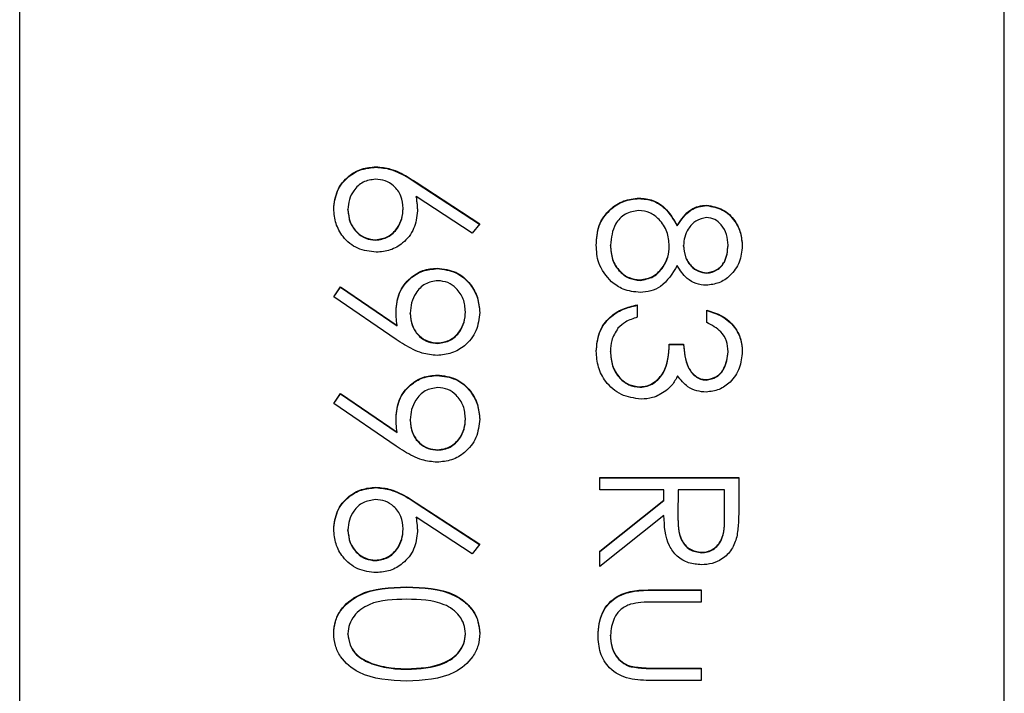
# Model space of a CAD drawing. Header units: millimetres. Extents: x 220 to 2218, y -9 to 1835.
# Tile 18 of 25: x 2032.16 to 2038.16, y 968.55 to 972.66. Entities that reach past the tile are written whole.
import ezdxf

# ---------------------------------------------------------------- set-up
doc = ezdxf.new("R2010")
doc.units = ezdxf.units.MM

msp = doc.modelspace()

# ---------------------------------------------------------------- linework, layer by layer
at = {"color": 7, "linetype": 'Continuous', "lineweight": 25}
for p, q in [((2032.1587, 938.5645), (2032.1587, 998.5427)), ((2038.1587, 940.5638), (2038.1587, 996.5435)), ((2034.3298, 971.7602), (2034.3298, 971.7629)), ((2034.5757, 971.6683), (2034.9621, 971.4157)), ((2034.5757, 971.6656), (2034.5757, 971.6683)), ((2034.5757, 971.6656), (2034.9607, 971.4139)), ((2034.9161, 971.3572), (2034.574, 971.5808)), ((2034.574, 971.5781), (2034.574, 971.5808)), ((2035.9334, 971.5694), (2035.9334, 971.5721)), ((2036.3448, 971.526), (2036.3448, 971.5287)), ((2034.1588, 971.4998), (2034.1588, 971.5025)), ((2034.4953, 971.5064), (2034.4953, 971.5091)), ((2034.9621, 971.4157), (2034.9161, 971.3572)), ((2036.1654, 971.4024), (2036.1654, 971.4051)), ((2034.3267, 971.3153), (2034.3267, 971.318)), ((2035.7588, 971.2822), (2035.7588, 971.2849)), ((2036.2039, 971.2792), (2036.2039, 971.2819)), ((2036.4752, 971.2822), (2036.4752, 971.2849)), ((2036.117, 971.2773), (2036.117, 971.28)), ((2034.7028, 971.1417), (2034.7028, 971.1444)), ((2036.3453, 971.1137), (2036.3453, 971.1164)), ((2035.9388, 971.0703), (2035.9388, 971.073)), ((2034.072, 970.9708), (2034.1142, 971.0315)), ((2034.0733, 970.9699), (2034.1142, 971.0288)), ((2034.1142, 971.0315), (2034.4584, 970.7962)), ((2034.1142, 971.0288), (2034.1142, 971.0315)), ((2034.1142, 971.0288), (2034.4584, 970.7935)), ((2034.4533, 970.7102), (2034.072, 970.9708)), ((2035.9217, 970.9211), (2035.9217, 970.8451)), ((2034.5387, 970.8684), (2034.5387, 970.8711)), ((2034.8752, 970.8762), (2034.8752, 970.8789)), ((2036.345, 970.8126), (2036.345, 970.8885)), ((2034.4584, 970.7935), (2034.4584, 970.7962)), ((2034.707, 970.686), (2034.707, 970.6887)), ((2036.117, 970.6823), (2036.2039, 970.6823)), ((2036.117, 970.6797), (2036.117, 970.6823)), ((2036.2039, 970.6797), (2036.2039, 970.6823)), ((2035.7588, 970.6347), (2035.7588, 970.6374)), ((2036.117, 970.6797), (2036.2039, 970.6797)), ((2036.4752, 970.6329), (2036.4752, 970.6356)), ((2034.7028, 970.4907), (2034.7028, 970.4934)), ((2036.3424, 970.4626), (2036.3424, 970.4653)), ((2034.072, 970.3198), (2034.1142, 970.3805)), ((2034.1142, 970.3805), (2034.4584, 970.1451)), ((2034.1142, 970.3778), (2034.1142, 970.3805)), ((2035.9379, 970.4192), (2035.9379, 970.4219)), ((2034.0733, 970.3189), (2034.1142, 970.3778)), ((2034.1142, 970.3778), (2034.4584, 970.1424)), ((2034.4533, 970.0592), (2034.072, 970.3198)), ((2034.5387, 970.2174), (2034.5387, 970.2201)), ((2034.8752, 970.2252), (2034.8752, 970.2279)), ((2034.4584, 970.1424), (2034.4584, 970.1451)), ((2034.707, 970.0349), (2034.707, 970.0376)), ((2035.6937, 969.7926), (2035.6937, 969.8685)), ((2035.6937, 969.8685), (2036.5404, 969.8685)), ((2035.6937, 969.8659), (2036.5404, 969.8659)), ((2036.5404, 969.8685), (2036.5404, 969.6992)), ((2034.3298, 969.8071), (2034.3298, 969.8098)), ((2036.0845, 969.7926), (2035.6937, 969.7926)), ((2036.0845, 969.7309), (2036.0845, 969.7926)), ((2036.1713, 969.7926), (2036.1701, 969.6376)), ((2036.4535, 969.7926), (2036.1713, 969.7926)), ((2036.4535, 969.6339), (2036.4535, 969.7926)), ((2035.6937, 969.4199), (2036.0845, 969.7309)), ((2035.6937, 969.4172), (2036.0845, 969.7282)), ((2036.0845, 969.7282), (2036.0845, 969.7309)), ((2034.5757, 969.7152), (2034.9621, 969.4625)), ((2034.5757, 969.7125), (2034.5757, 969.7152)), ((2034.5757, 969.7125), (2034.9607, 969.4608)), ((2034.9161, 969.4041), (2034.574, 969.6277)), ((2034.574, 969.625), (2034.574, 969.6277)), ((2036.0845, 969.6369), (2035.6937, 969.326)), ((2036.1701, 969.6351), (2036.1701, 969.6317)), ((2036.4535, 969.6312), (2036.4535, 969.6339)), ((2034.1588, 969.5467), (2034.1588, 969.5494)), ((2034.4953, 969.5533), (2034.4953, 969.556)), ((2034.9621, 969.4625), (2034.9161, 969.4041)), ((2034.3267, 969.3622), (2034.3267, 969.3649)), ((2035.6937, 969.326), (2035.6937, 969.4199)), ((2036.3141, 969.4101), (2036.3141, 969.4128)), ((2034.5167, 969.1994), (2034.5167, 969.2021)), ((2036.0168, 969.1849), (2036.3124, 969.1849)), ((2036.0168, 969.1823), (2036.0168, 969.1849)), ((2036.0168, 969.1823), (2036.3124, 969.1823)), ((2036.3124, 969.1849), (2036.3124, 969.109)), ((2036.3124, 969.109), (2036.0254, 969.109)), ((2034.1588, 968.9139), (2034.1588, 968.9166)), ((2034.8752, 968.9139), (2034.8752, 968.9166)), ((2035.7588, 968.9044), (2035.7588, 968.9071)), ((2034.3042, 968.7323), (2034.3042, 968.735)), ((2034.517, 968.7003), (2034.517, 968.703)), ((2035.8747, 968.7174), (2035.8747, 968.7201)), ((2036.0254, 968.7075), (2036.3124, 968.7075)), ((2036.0254, 968.7048), (2036.0254, 968.7075)), ((2036.0254, 968.7048), (2036.3124, 968.7048)), ((2036.3124, 968.7075), (2036.3124, 968.6316)), ((2036.3124, 968.6316), (2036.0112, 968.6316))]:
    msp.add_line(p, q, dxfattribs=at)
for points, knots in [([(2034.072, 971.5066), (2034.0765, 971.5444), (2034.0856, 971.6201), (2034.1544, 971.7056), (2034.2406, 971.7541), (2034.3001, 971.76), (2034.3298, 971.7629)], [0, 0, 0, 0, 0.2796696, 0.5590848, 0.7795576, 1, 1, 1, 1]), ([(2034.072, 971.5039), (2034.0765, 971.5417), (2034.0856, 971.6174), (2034.1544, 971.7029), (2034.2406, 971.7514), (2034.3001, 971.7573), (2034.3298, 971.7602)], [0, 0, 0, 0, 0.27967, 0.559085, 0.779558, 1, 1, 1, 1]), ([(2034.3298, 971.7629), (2034.3601, 971.7599), (2034.41, 971.755), (2034.4745, 971.7281), (2034.5263, 971.7002), (2034.5592, 971.6789), (2034.5757, 971.6683)], [0, 0, 0, 0, 0.339374, 0.559486, 0.779731, 1, 1, 1, 1]), ([(2034.3298, 971.7602), (2034.3601, 971.7572), (2034.41, 971.7523), (2034.4745, 971.7254), (2034.5263, 971.6975), (2034.5592, 971.6762), (2034.5757, 971.6656)], [0, 0, 0, 0, 0.339374, 0.559486, 0.779731, 1, 1, 1, 1]), ([(2034.3267, 971.687), (2034.3007, 971.6833), (2034.2487, 971.676), (2034.1949, 971.6232), (2034.1635, 971.5637), (2034.1604, 971.5229), (2034.1588, 971.5025)], [0, 0, 0, 0, 0.279059, 0.55882, 0.779303, 1, 1, 1, 1]), ([(2034.4953, 971.5091), (2034.4931, 971.5349), (2034.4887, 971.5864), (2034.4441, 971.6455), (2034.3873, 971.6814), (2034.3469, 971.6851), (2034.3267, 971.687)], [0, 0, 0, 0, 0.280127, 0.559515, 0.779719, 1, 1, 1, 1]), ([(2034.574, 971.5808), (2034.5766, 971.5645), (2034.5811, 971.5355), (2034.5819, 971.5061), (2034.5822, 971.4932)], [0, 0, 0, 0, 0.55991, 1, 1, 1, 1]), ([(2034.574, 971.5781), (2034.5766, 971.5619), (2034.5811, 971.5328), (2034.5819, 971.5034), (2034.5822, 971.4905)], [0, 0, 0, 0, 0.55991, 1, 1, 1, 1]), ([(2035.672, 971.2858), (2035.6746, 971.3267), (2035.6797, 971.4084), (2035.7483, 971.5037), (2035.8378, 971.5612), (2035.9015, 971.5685), (2035.9334, 971.5721)], [0, 0, 0, 0, 0.2805448, 0.5592692, 0.7798157, 1, 1, 1, 1]), ([(2035.672, 971.2831), (2035.6746, 971.324), (2035.6797, 971.4057), (2035.7483, 971.501), (2035.8378, 971.5585), (2035.9015, 971.5658), (2035.9334, 971.5694)], [0, 0, 0, 0, 0.280545, 0.559269, 0.779816, 1, 1, 1, 1]), ([(2035.9334, 971.5721), (2035.9616, 971.5693), (2036.0182, 971.5638), (2036.106, 971.5069), (2036.1428, 971.4437), (2036.1654, 971.4051)], [0, 0, 0, 0, 0.279987, 0.559901, 1, 1, 1, 1]), ([(2035.9334, 971.5694), (2035.9616, 971.5666), (2036.0182, 971.5611), (2036.106, 971.5042), (2036.1428, 971.4411), (2036.1654, 971.4024)], [0, 0, 0, 0, 0.279987, 0.559901, 1, 1, 1, 1]), ([(2036.1654, 971.4051), (2036.1895, 971.4414), (2036.2232, 971.4922), (2036.2944, 971.5244), (2036.328, 971.5273), (2036.3448, 971.5287)], [0, 0, 0, 0, 0.5577522, 0.7789324, 1, 1, 1, 1]), ([(2036.1654, 971.4024), (2036.1895, 971.4388), (2036.2232, 971.4895), (2036.2944, 971.5217), (2036.328, 971.5246), (2036.3448, 971.526)], [0, 0, 0, 0, 0.557752, 0.778932, 1, 1, 1, 1]), ([(2036.3448, 971.5287), (2036.3787, 971.5227), (2036.4466, 971.5107), (2036.517, 971.4408), (2036.5556, 971.3611), (2036.5599, 971.3075), (2036.5621, 971.2807)], [0, 0, 0, 0, 0.278806, 0.558457, 0.77916, 1, 1, 1, 1]), ([(2036.3448, 971.526), (2036.3787, 971.52), (2036.4466, 971.508), (2036.517, 971.4381), (2036.5556, 971.3585), (2036.5599, 971.3048), (2036.5621, 971.278)], [0, 0, 0, 0, 0.278806, 0.558457, 0.77916, 1, 1, 1, 1]), ([(2034.3313, 971.2421), (2034.2926, 971.2464), (2034.2151, 971.2552), (2034.1293, 971.3274), (2034.0806, 971.4156), (2034.0748, 971.4762), (2034.072, 971.5066)], [0, 0, 0, 0, 0.279631, 0.55896, 0.779478, 1, 1, 1, 1]), ([(2034.1588, 971.5025), (2034.1614, 971.4765), (2034.1666, 971.4245), (2034.21, 971.3642), (2034.2654, 971.3244), (2034.3063, 971.3202), (2034.3267, 971.318)], [0, 0, 0, 0, 0.280018, 0.559853, 0.779987, 1, 1, 1, 1]), ([(2034.1588, 971.4998), (2034.1614, 971.4738), (2034.1666, 971.4218), (2034.21, 971.3615), (2034.2654, 971.3218), (2034.3063, 971.3175), (2034.3267, 971.3153)], [0, 0, 0, 0, 0.280018, 0.559853, 0.779987, 1, 1, 1, 1]), ([(2034.3267, 971.318), (2034.3533, 971.3219), (2034.4064, 971.3298), (2034.46, 971.3853), (2034.4909, 971.4465), (2034.4939, 971.4882), (2034.4953, 971.5091)], [0, 0, 0, 0, 0.278754, 0.558605, 0.779147, 1, 1, 1, 1]), ([(2034.3267, 971.3153), (2034.3533, 971.3192), (2034.4064, 971.3271), (2034.46, 971.3826), (2034.4909, 971.4438), (2034.4939, 971.4855), (2034.4953, 971.5064)], [0, 0, 0, 0, 0.278754, 0.558605, 0.779147, 1, 1, 1, 1]), ([(2034.5822, 971.4932), (2034.5779, 971.4561), (2034.5695, 971.3819), (2034.5016, 971.2994), (2034.4188, 971.2494), (2034.3605, 971.2445), (2034.3313, 971.2421)], [0, 0, 0, 0, 0.2796384, 0.5593258, 0.7795267, 1, 1, 1, 1]), ([(2035.9308, 971.4962), (2035.9026, 971.4914), (2035.846, 971.4818), (2035.7714, 971.4036), (2035.7636, 971.3299), (2035.7588, 971.2849)], [0, 0, 0, 0, 0.279833, 0.560198, 1, 1, 1, 1]), ([(2036.117, 971.28), (2036.1145, 971.3097), (2036.1094, 971.3692), (2036.062, 971.4392), (2036.0008, 971.4876), (2035.9541, 971.4933), (2035.9308, 971.4962)], [0, 0, 0, 0, 0.280283, 0.560138, 0.780298, 1, 1, 1, 1]), ([(2036.3436, 971.4528), (2036.3212, 971.448), (2036.2761, 971.4385), (2036.2335, 971.3882), (2036.2078, 971.3355), (2036.2052, 971.2997), (2036.2039, 971.2819)], [0, 0, 0, 0, 0.277721, 0.558224, 0.779072, 1, 1, 1, 1]), ([(2036.4752, 971.2849), (2036.4737, 971.3071), (2036.4707, 971.3516), (2036.4395, 971.406), (2036.396, 971.4456), (2036.3611, 971.4504), (2036.3436, 971.4528)], [0, 0, 0, 0, 0.280651, 0.560566, 0.78062, 1, 1, 1, 1]), ([(2035.7649, 971.0611), (2035.7339, 971.0976), (2035.6783, 971.1631), (2035.6739, 971.2481), (2035.672, 971.2858)], [0, 0, 0, 0, 0.557758, 1, 1, 1, 1]), ([(2035.7588, 971.2849), (2035.7608, 971.2558), (2035.7648, 971.1976), (2035.8093, 971.1274), (2035.8703, 971.0812), (2035.916, 971.0757), (2035.9388, 971.073)], [0, 0, 0, 0, 0.280602, 0.559962, 0.78018, 1, 1, 1, 1]), ([(2035.7588, 971.2822), (2035.7608, 971.2531), (2035.7648, 971.1949), (2035.8093, 971.1247), (2035.8703, 971.0785), (2035.916, 971.073), (2035.9388, 971.0703)], [0, 0, 0, 0, 0.280602, 0.559962, 0.78018, 1, 1, 1, 1]), ([(2036.2039, 971.2819), (2036.2063, 971.2594), (2036.211, 971.2145), (2036.2454, 971.1602), (2036.2927, 971.1246), (2036.3278, 971.1191), (2036.3453, 971.1164)], [0, 0, 0, 0, 0.280237, 0.560145, 0.780435, 1, 1, 1, 1]), ([(2036.5621, 971.2807), (2036.5584, 971.2469), (2036.551, 971.1795), (2036.4951, 971.1003), (2036.4219, 971.0502), (2036.3689, 971.0437), (2036.3424, 971.0404)], [0, 0, 0, 0, 0.279929, 0.559623, 0.779946, 1, 1, 1, 1]), ([(2036.3453, 971.1164), (2036.3671, 971.1209), (2036.4107, 971.13), (2036.467, 971.1923), (2036.4721, 971.2498), (2036.4752, 971.2849)], [0, 0, 0, 0, 0.278971, 0.559919, 1, 1, 1, 1]), ([(2036.3453, 971.1137), (2036.3671, 971.1182), (2036.4107, 971.1273), (2036.467, 971.1897), (2036.4721, 971.2471), (2036.4752, 971.2822)], [0, 0, 0, 0, 0.278971, 0.559919, 1, 1, 1, 1]), ([(2035.9388, 971.073), (2035.9669, 971.0779), (2036.0233, 971.0879), (2036.0791, 971.148), (2036.1123, 971.2132), (2036.1155, 971.2577), (2036.117, 971.28)], [0, 0, 0, 0, 0.278303, 0.558509, 0.779146, 1, 1, 1, 1]), ([(2035.9388, 971.0703), (2035.9669, 971.0753), (2036.0233, 971.0852), (2036.0791, 971.1453), (2036.1123, 971.2105), (2036.1155, 971.255), (2036.117, 971.2773)], [0, 0, 0, 0, 0.278303, 0.558509, 0.779146, 1, 1, 1, 1]), ([(2036.2039, 971.2792), (2036.2063, 971.2567), (2036.211, 971.2119), (2036.2454, 971.1575), (2036.2927, 971.1219), (2036.3278, 971.1164), (2036.3453, 971.1137)], [0, 0, 0, 0, 0.280237, 0.560145, 0.780435, 1, 1, 1, 1]), ([(2036.1654, 971.1606), (2036.1363, 971.1127), (2036.0957, 971.0457), (2036.0051, 971.0019), (2035.9619, 970.9987), (2035.9403, 970.997)], [0, 0, 0, 0, 0.558271, 0.779089, 1, 1, 1, 1]), ([(2036.3424, 971.0404), (2036.3213, 971.0423), (2036.2791, 971.0461), (2036.2124, 971.0863), (2036.1832, 971.1324), (2036.1654, 971.1606)], [0, 0, 0, 0, 0.280159, 0.560243, 1, 1, 1, 1]), ([(2034.4519, 970.8852), (2034.456, 970.9229), (2034.4641, 970.9982), (2034.5308, 971.0836), (2034.6138, 971.1366), (2034.6731, 971.1418), (2034.7028, 971.1444)], [0, 0, 0, 0, 0.279814, 0.559489, 0.779635, 1, 1, 1, 1]), ([(2034.4519, 970.8825), (2034.456, 970.9202), (2034.4641, 970.9956), (2034.5308, 971.0809), (2034.6138, 971.1339), (2034.6731, 971.1391), (2034.7028, 971.1417)], [0, 0, 0, 0, 0.279814, 0.559489, 0.779635, 1, 1, 1, 1]), ([(2034.7028, 971.1444), (2034.7419, 971.1398), (2034.82, 971.1306), (2034.905, 971.0558), (2034.9536, 970.9668), (2034.9592, 970.9056), (2034.9621, 970.875)], [0, 0, 0, 0, 0.2795384, 0.558851, 0.7794523, 1, 1, 1, 1]), ([(2034.7028, 971.1417), (2034.7419, 971.1371), (2034.82, 971.1279), (2034.905, 971.0531), (2034.9536, 970.9641), (2034.9592, 970.9029), (2034.9621, 970.8723)], [0, 0, 0, 0, 0.279538, 0.558851, 0.779452, 1, 1, 1, 1]), ([(2034.707, 971.0685), (2034.6801, 971.0642), (2034.626, 971.0556), (2034.573, 970.9976), (2034.5431, 970.9347), (2034.5402, 970.8923), (2034.5387, 970.8711)], [0, 0, 0, 0, 0.278472, 0.558424, 0.779098, 1, 1, 1, 1]), ([(2034.8752, 970.8789), (2034.8727, 970.9053), (2034.8676, 970.9581), (2034.8249, 971.0201), (2034.7693, 971.0617), (2034.7277, 971.0662), (2034.707, 971.0685)], [0, 0, 0, 0, 0.280092, 0.560011, 0.780131, 1, 1, 1, 1]), ([(2035.9403, 970.997), (2035.9043, 971.0004), (2035.8399, 971.0065), (2035.7879, 971.0444), (2035.7649, 971.0611)], [0, 0, 0, 0, 0.559346, 1, 1, 1, 1]), ([(2035.672, 970.6388), (2035.6754, 970.6776), (2035.6822, 970.7552), (2035.7472, 970.8468), (2035.8327, 970.9), (2035.892, 970.914), (2035.9217, 970.9211)], [0, 0, 0, 0, 0.279886, 0.558979, 0.779263, 1, 1, 1, 1]), ([(2034.4584, 970.7962), (2034.4564, 970.8127), (2034.4528, 970.8423), (2034.4522, 970.8721), (2034.4519, 970.8852)], [0, 0, 0, 0, 0.559944, 1, 1, 1, 1]), ([(2034.5387, 970.8711), (2034.5409, 970.845), (2034.5451, 970.7929), (2034.5886, 970.7319), (2034.6456, 970.6946), (2034.6865, 970.6906), (2034.707, 970.6887)], [0, 0, 0, 0, 0.280319, 0.55953, 0.779753, 1, 1, 1, 1]), ([(2034.5387, 970.8684), (2034.5409, 970.8423), (2034.5451, 970.7902), (2034.5886, 970.7293), (2034.6456, 970.6919), (2034.6865, 970.6879), (2034.707, 970.686)], [0, 0, 0, 0, 0.280319, 0.55953, 0.779753, 1, 1, 1, 1]), ([(2034.9621, 970.875), (2034.9576, 970.8365), (2034.9485, 970.7596), (2034.8794, 970.6724), (2034.7925, 970.6219), (2034.7321, 970.6158), (2034.7019, 970.6127)], [0, 0, 0, 0, 0.27973, 0.559163, 0.779612, 1, 1, 1, 1]), ([(2034.707, 970.6887), (2034.7334, 970.6926), (2034.7864, 970.7005), (2034.8398, 970.7556), (2034.8708, 970.8166), (2034.8738, 970.8581), (2034.8752, 970.8789)], [0, 0, 0, 0, 0.278722, 0.558569, 0.779171, 1, 1, 1, 1]), ([(2034.707, 970.686), (2034.7334, 970.6899), (2034.7864, 970.6978), (2034.8398, 970.7529), (2034.8708, 970.8139), (2034.8738, 970.8554), (2034.8752, 970.8762)], [0, 0, 0, 0, 0.278722, 0.558569, 0.779171, 1, 1, 1, 1]), ([(2035.672, 970.6361), (2035.6754, 970.6749), (2035.6822, 970.7525), (2035.7472, 970.8441), (2035.8327, 970.8973), (2035.892, 970.9113), (2035.9217, 970.9184)], [0, 0, 0, 0, 0.2798859, 0.5589785, 0.7792629, 1, 1, 1, 1]), ([(2036.345, 970.8885), (2036.3775, 970.8788), (2036.4426, 970.8593), (2036.5145, 970.7946), (2036.5559, 970.7164), (2036.56, 970.6632), (2036.5621, 970.6366)], [0, 0, 0, 0, 0.280288, 0.55968, 0.779747, 1, 1, 1, 1]), ([(2036.345, 970.8858), (2036.3775, 970.8761), (2036.4426, 970.8566), (2036.5145, 970.7919), (2036.5559, 970.7137), (2036.56, 970.6605), (2036.5621, 970.6339)], [0, 0, 0, 0, 0.2802877, 0.5596797, 0.7797465, 1, 1, 1, 1]), ([(2035.9217, 970.8451), (2035.897, 970.8374), (2035.8531, 970.8235), (2035.8194, 970.7925), (2035.8046, 970.7788)], [0, 0, 0, 0, 0.560694, 1, 1, 1, 1]), ([(2036.4752, 970.6356), (2036.4735, 970.6576), (2036.47, 970.7015), (2036.4277, 970.7715), (2036.3763, 970.797), (2036.345, 970.8126)], [0, 0, 0, 0, 0.280636, 0.560364, 1, 1, 1, 1]), ([(2035.8046, 970.7788), (2035.7894, 970.7545), (2035.7622, 970.711), (2035.7599, 970.6599), (2035.7588, 970.6374)], [0, 0, 0, 0, 0.558748, 1, 1, 1, 1]), ([(2034.7019, 970.6127), (2034.6712, 970.6158), (2034.6206, 970.6209), (2034.5553, 970.6486), (2034.503, 970.6772), (2034.4698, 970.6992), (2034.4533, 970.7102)], [0, 0, 0, 0, 0.3392949, 0.5594254, 0.7796947, 1, 1, 1, 1]), ([(2035.9379, 970.4219), (2035.9527, 970.4232), (2035.9822, 970.4256), (2036.0356, 970.452), (2036.1086, 970.5307), (2036.1136, 970.6217), (2036.117, 970.6823)], [0, 0, 0, 0, 0.125587, 0.251191, 0.500605, 1, 1, 1, 1]), ([(2036.2039, 970.6823), (2036.2083, 970.6345), (2036.2149, 970.5628), (2036.2646, 970.4927), (2036.3067, 970.4687), (2036.3305, 970.4665), (2036.3424, 970.4653)], [0, 0, 0, 0, 0.4994185, 0.749016, 0.8745437, 1, 1, 1, 1]), ([(2035.9452, 970.346), (2035.9037, 970.352), (2035.8205, 970.3642), (2035.7292, 970.4436), (2035.6796, 970.5404), (2035.6745, 970.606), (2035.672, 970.6388)], [0, 0, 0, 0, 0.279304, 0.5588383, 0.779277, 1, 1, 1, 1]), ([(2035.7588, 970.6374), (2035.7608, 970.6081), (2035.7647, 970.5495), (2035.8086, 970.4786), (2035.869, 970.4304), (2035.915, 970.4248), (2035.9379, 970.4219)], [0, 0, 0, 0, 0.280599, 0.560151, 0.780303, 1, 1, 1, 1]), ([(2035.7588, 970.6347), (2035.7608, 970.6054), (2035.7647, 970.5468), (2035.8086, 970.4759), (2035.869, 970.4278), (2035.915, 970.4221), (2035.9379, 970.4192)], [0, 0, 0, 0, 0.280599, 0.560151, 0.780303, 1, 1, 1, 1]), ([(2035.9379, 970.4192), (2035.9527, 970.4205), (2035.9822, 970.4229), (2036.0356, 970.4493), (2036.1086, 970.528), (2036.1136, 970.619), (2036.117, 970.6797)], [0, 0, 0, 0, 0.125587, 0.251191, 0.500605, 1, 1, 1, 1]), ([(2036.2039, 970.6797), (2036.2083, 970.6318), (2036.2149, 970.5601), (2036.2646, 970.49), (2036.3067, 970.4661), (2036.3305, 970.4638), (2036.3424, 970.4626)], [0, 0, 0, 0, 0.499418, 0.749016, 0.874544, 1, 1, 1, 1]), ([(2036.5621, 970.6366), (2036.5584, 970.6023), (2036.551, 970.5338), (2036.4966, 970.4518), (2036.4228, 970.3998), (2036.369, 970.3928), (2036.3421, 970.3894)], [0, 0, 0, 0, 0.280085, 0.559868, 0.780099, 1, 1, 1, 1]), ([(2036.3424, 970.4653), (2036.3646, 970.4696), (2036.4091, 970.4782), (2036.4639, 970.543), (2036.471, 970.6005), (2036.4752, 970.6356)], [0, 0, 0, 0, 0.278859, 0.5600742, 1, 1, 1, 1]), ([(2036.3424, 970.4626), (2036.3646, 970.4669), (2036.4091, 970.4755), (2036.4639, 970.5403), (2036.471, 970.5978), (2036.4752, 970.6329)], [0, 0, 0, 0, 0.278859, 0.560074, 1, 1, 1, 1]), ([(2034.4519, 970.2341), (2034.456, 970.2718), (2034.4641, 970.3472), (2034.5308, 970.4325), (2034.6138, 970.4855), (2034.6731, 970.4908), (2034.7028, 970.4934)], [0, 0, 0, 0, 0.279814, 0.559489, 0.779635, 1, 1, 1, 1]), ([(2034.4519, 970.2314), (2034.456, 970.2691), (2034.4641, 970.3445), (2034.5308, 970.4298), (2034.6138, 970.4828), (2034.6731, 970.4881), (2034.7028, 970.4907)], [0, 0, 0, 0, 0.279814, 0.559489, 0.779635, 1, 1, 1, 1]), ([(2034.7028, 970.4934), (2034.7419, 970.4887), (2034.82, 970.4795), (2034.905, 970.4047), (2034.9536, 970.3158), (2034.9592, 970.2546), (2034.9621, 970.224)], [0, 0, 0, 0, 0.279538, 0.558851, 0.779452, 1, 1, 1, 1]), ([(2034.7028, 970.4907), (2034.7419, 970.4861), (2034.82, 970.4768), (2034.905, 970.4021), (2034.9536, 970.3131), (2034.9592, 970.2519), (2034.9621, 970.2213)], [0, 0, 0, 0, 0.279538, 0.558851, 0.779452, 1, 1, 1, 1]), ([(2036.1679, 970.4882), (2036.1576, 970.4685), (2036.1392, 970.4333), (2036.109, 970.4077), (2036.0957, 970.3965)], [0, 0, 0, 0, 0.5597945, 1, 1, 1, 1]), ([(2036.3421, 970.3894), (2036.3225, 970.3908), (2036.2834, 970.3935), (2036.2185, 970.424), (2036.1871, 970.4639), (2036.1679, 970.4882)], [0, 0, 0, 0, 0.280508, 0.560792, 1, 1, 1, 1]), ([(2034.707, 970.4174), (2034.6801, 970.4131), (2034.626, 970.4045), (2034.573, 970.3465), (2034.5431, 970.2837), (2034.5402, 970.2413), (2034.5387, 970.2201)], [0, 0, 0, 0, 0.2784725, 0.5584236, 0.7790976, 1, 1, 1, 1]), ([(2034.8752, 970.2279), (2034.8727, 970.2543), (2034.8676, 970.307), (2034.8249, 970.3691), (2034.7693, 970.4106), (2034.7277, 970.4151), (2034.707, 970.4174)], [0, 0, 0, 0, 0.280092, 0.560011, 0.780131, 1, 1, 1, 1]), ([(2036.0957, 970.3965), (2036.0698, 970.3803), (2036.0234, 970.3513), (2035.9691, 970.3476), (2035.9452, 970.346)], [0, 0, 0, 0, 0.559419, 1, 1, 1, 1]), ([(2034.4584, 970.1451), (2034.4564, 970.1617), (2034.4528, 970.1913), (2034.4522, 970.221), (2034.4519, 970.2341)], [0, 0, 0, 0, 0.5599442, 1, 1, 1, 1]), ([(2034.5387, 970.2201), (2034.5409, 970.194), (2034.5451, 970.1418), (2034.5886, 970.0809), (2034.6456, 970.0435), (2034.6865, 970.0396), (2034.707, 970.0376)], [0, 0, 0, 0, 0.280319, 0.55953, 0.779753, 1, 1, 1, 1]), ([(2034.5387, 970.2174), (2034.5409, 970.1913), (2034.5451, 970.1391), (2034.5886, 970.0782), (2034.6456, 970.0408), (2034.6865, 970.0369), (2034.707, 970.0349)], [0, 0, 0, 0, 0.280319, 0.55953, 0.779753, 1, 1, 1, 1]), ([(2034.9621, 970.224), (2034.9576, 970.1855), (2034.9485, 970.1086), (2034.8794, 970.0214), (2034.7925, 969.9708), (2034.7321, 969.9647), (2034.7019, 969.9617)], [0, 0, 0, 0, 0.27973, 0.559163, 0.779612, 1, 1, 1, 1]), ([(2034.707, 970.0376), (2034.7334, 970.0416), (2034.7864, 970.0494), (2034.8398, 970.1046), (2034.8708, 970.1655), (2034.8738, 970.2071), (2034.8752, 970.2279)], [0, 0, 0, 0, 0.278722, 0.558569, 0.779171, 1, 1, 1, 1]), ([(2034.707, 970.0349), (2034.7334, 970.0389), (2034.7864, 970.0468), (2034.8398, 970.1019), (2034.8708, 970.1628), (2034.8738, 970.2044), (2034.8752, 970.2252)], [0, 0, 0, 0, 0.278722, 0.558569, 0.779171, 1, 1, 1, 1]), ([(2034.7019, 969.9617), (2034.6712, 969.9648), (2034.6206, 969.9699), (2034.5553, 969.9976), (2034.503, 970.0262), (2034.4698, 970.0482), (2034.4533, 970.0592)], [0, 0, 0, 0, 0.339295, 0.559425, 0.779695, 1, 1, 1, 1]), ([(2034.072, 969.5534), (2034.0765, 969.5913), (2034.0856, 969.667), (2034.1544, 969.7525), (2034.2406, 969.8009), (2034.3001, 969.8068), (2034.3298, 969.8098)], [0, 0, 0, 0, 0.27967, 0.559085, 0.779558, 1, 1, 1, 1]), ([(2034.072, 969.5507), (2034.0765, 969.5886), (2034.0856, 969.6643), (2034.1544, 969.7498), (2034.2406, 969.7983), (2034.3001, 969.8041), (2034.3298, 969.8071)], [0, 0, 0, 0, 0.2796696, 0.5590848, 0.7795576, 1, 1, 1, 1]), ([(2034.3298, 969.8098), (2034.3601, 969.8068), (2034.41, 969.8018), (2034.4745, 969.775), (2034.5263, 969.747), (2034.5592, 969.7258), (2034.5757, 969.7152)], [0, 0, 0, 0, 0.339374, 0.559486, 0.779731, 1, 1, 1, 1]), ([(2034.3298, 969.8071), (2034.3601, 969.8041), (2034.41, 969.7991), (2034.4745, 969.7723), (2034.5263, 969.7444), (2034.5592, 969.7231), (2034.5757, 969.7125)], [0, 0, 0, 0, 0.339374, 0.559486, 0.779731, 1, 1, 1, 1]), ([(2034.3267, 969.7338), (2034.3007, 969.7302), (2034.2487, 969.7229), (2034.1949, 969.6701), (2034.1635, 969.6106), (2034.1604, 969.5698), (2034.1588, 969.5494)], [0, 0, 0, 0, 0.279059, 0.55882, 0.779303, 1, 1, 1, 1]), ([(2034.4953, 969.556), (2034.4931, 969.5818), (2034.4887, 969.6333), (2034.4441, 969.6924), (2034.3873, 969.7283), (2034.3469, 969.732), (2034.3267, 969.7338)], [0, 0, 0, 0, 0.280127, 0.559515, 0.779719, 1, 1, 1, 1]), ([(2036.5404, 969.6992), (2036.5405, 969.6632), (2036.5407, 969.599), (2036.5325, 969.5354), (2036.5288, 969.5074)], [0, 0, 0, 0, 0.56024, 1, 1, 1, 1]), ([(2034.574, 969.6277), (2034.5766, 969.6114), (2034.5811, 969.5824), (2034.5819, 969.553), (2034.5822, 969.54)], [0, 0, 0, 0, 0.55991, 1, 1, 1, 1]), ([(2034.574, 969.625), (2034.5766, 969.6087), (2034.5811, 969.5797), (2034.5819, 969.5503), (2034.5822, 969.5373)], [0, 0, 0, 0, 0.55991, 1, 1, 1, 1]), ([(2036.3139, 969.3369), (2036.2872, 969.3391), (2036.2337, 969.3435), (2036.1625, 969.3854), (2036.0914, 969.4807), (2036.0873, 969.5726), (2036.0845, 969.6369)], [0, 0, 0, 0, 0.1871202, 0.3739789, 0.5609112, 1, 1, 1, 1]), ([(2036.1701, 969.6376), (2036.1703, 969.5856), (2036.1705, 969.5206), (2036.2118, 969.4564), (2036.2507, 969.4228), (2036.2888, 969.4168), (2036.3141, 969.4128)], [0, 0, 0, 0, 0.499827, 0.625498, 0.751208, 1, 1, 1, 1]), ([(2036.1701, 969.6349), (2036.1703, 969.5829), (2036.1705, 969.5179), (2036.2118, 969.4537), (2036.2507, 969.4201), (2036.2888, 969.4141), (2036.3141, 969.4101)], [0, 0, 0, 0, 0.499827, 0.625498, 0.751208, 1, 1, 1, 1]), ([(2036.3141, 969.4128), (2036.3265, 969.4137), (2036.3513, 969.4156), (2036.3851, 969.4324), (2036.4138, 969.4562), (2036.4552, 969.519), (2036.4543, 969.5828), (2036.4535, 969.6339)], [0, 0, 0, 0, 0.125307, 0.250617, 0.375954, 0.501281, 1, 1, 1, 1]), ([(2036.3141, 969.4101), (2036.3265, 969.411), (2036.3513, 969.4129), (2036.3851, 969.4297), (2036.4138, 969.4535), (2036.4552, 969.5163), (2036.4543, 969.5802), (2036.4535, 969.6312)], [0, 0, 0, 0, 0.125307, 0.250617, 0.375954, 0.501281, 1, 1, 1, 1]), ([(2034.3313, 969.2889), (2034.2926, 969.2933), (2034.2151, 969.302), (2034.1293, 969.3743), (2034.0806, 969.4624), (2034.0748, 969.5231), (2034.072, 969.5534)], [0, 0, 0, 0, 0.279631, 0.55896, 0.779478, 1, 1, 1, 1]), ([(2034.1588, 969.5494), (2034.1614, 969.5234), (2034.1666, 969.4714), (2034.21, 969.4111), (2034.2654, 969.3713), (2034.3063, 969.367), (2034.3267, 969.3649)], [0, 0, 0, 0, 0.280018, 0.559853, 0.779987, 1, 1, 1, 1]), ([(2034.1588, 969.5467), (2034.1614, 969.5207), (2034.1666, 969.4687), (2034.21, 969.4084), (2034.2654, 969.3686), (2034.3063, 969.3643), (2034.3267, 969.3622)], [0, 0, 0, 0, 0.280018, 0.559853, 0.779987, 1, 1, 1, 1]), ([(2034.3267, 969.3649), (2034.3533, 969.3688), (2034.4064, 969.3766), (2034.46, 969.4322), (2034.4909, 969.4934), (2034.4939, 969.5351), (2034.4953, 969.556)], [0, 0, 0, 0, 0.278754, 0.558605, 0.779147, 1, 1, 1, 1]), ([(2034.3267, 969.3622), (2034.3533, 969.3661), (2034.4064, 969.3739), (2034.46, 969.4295), (2034.4909, 969.4907), (2034.4939, 969.5324), (2034.4953, 969.5533)], [0, 0, 0, 0, 0.278754, 0.558605, 0.779147, 1, 1, 1, 1]), ([(2034.5822, 969.54), (2034.5779, 969.5029), (2034.5695, 969.4288), (2034.5016, 969.3463), (2034.4188, 969.2963), (2034.3605, 969.2914), (2034.3313, 969.2889)], [0, 0, 0, 0, 0.279638, 0.559326, 0.779527, 1, 1, 1, 1]), ([(2036.5288, 969.5074), (2036.52, 969.4809), (2036.5024, 969.4278), (2036.4454, 969.3719), (2036.3797, 969.3411), (2036.3359, 969.3383), (2036.3139, 969.3369)], [0, 0, 0, 0, 0.279797, 0.5595, 0.779626, 1, 1, 1, 1]), ([(2034.072, 968.9192), (2034.074, 968.9439), (2034.078, 968.9933), (2034.1224, 969.0831), (2034.2646, 969.1943), (2034.4158, 969.199), (2034.5167, 969.2021)], [0, 0, 0, 0, 0.125551, 0.25109, 0.50025, 1, 1, 1, 1]), ([(2034.072, 968.9165), (2034.074, 968.9412), (2034.078, 968.9906), (2034.1224, 969.0804), (2034.2646, 969.1916), (2034.4158, 969.1963), (2034.5167, 969.1994)], [0, 0, 0, 0, 0.125551, 0.25109, 0.50025, 1, 1, 1, 1]), ([(2034.5167, 969.2021), (2034.6178, 969.1988), (2034.7443, 969.1948), (2034.8715, 969.1159), (2034.922, 969.0609), (2034.956, 968.9934), (2034.9601, 968.9439), (2034.9621, 968.9192)], [0, 0, 0, 0, 0.498702, 0.6241765, 0.7494675, 0.8747453, 1, 1, 1, 1]), ([(2034.5167, 969.1994), (2034.6178, 969.1962), (2034.7443, 969.1921), (2034.8715, 969.1132), (2034.922, 969.0582), (2034.956, 968.9907), (2034.9601, 968.9412), (2034.9621, 968.9165)], [0, 0, 0, 0, 0.498702, 0.624177, 0.749467, 0.874745, 1, 1, 1, 1]), ([(2035.6828, 968.9077), (2035.6866, 968.9548), (2035.694, 969.0486), (2035.8178, 969.1802), (2035.9412, 969.1831), (2036.0168, 969.1849)], [0, 0, 0, 0, 0.28097, 0.559785, 1, 1, 1, 1]), ([(2035.6828, 968.905), (2035.6866, 968.9521), (2035.694, 969.0459), (2035.8178, 969.1775), (2035.9412, 969.1804), (2036.0168, 969.1823)], [0, 0, 0, 0, 0.28097, 0.559785, 1, 1, 1, 1]), ([(2034.517, 969.1262), (2034.4379, 969.1255), (2034.3194, 969.1246), (2034.2038, 969.0433), (2034.1651, 968.9747), (2034.1609, 968.936), (2034.1588, 968.9166)], [0, 0, 0, 0, 0.500291, 0.749086, 0.874606, 1, 1, 1, 1]), ([(2034.8752, 968.9166), (2034.8733, 968.936), (2034.8694, 968.9748), (2034.8397, 969.0263), (2034.798, 969.0674), (2034.6949, 969.1234), (2034.5961, 969.1249), (2034.517, 969.1262)], [0, 0, 0, 0, 0.125139, 0.250418, 0.375519, 0.500847, 1, 1, 1, 1]), ([(2035.8808, 969.097), (2035.86, 969.0876), (2035.8185, 969.0689), (2035.7691, 969.0008), (2035.7627, 968.9426), (2035.7588, 968.9071)], [0, 0, 0, 0, 0.280117, 0.560544, 1, 1, 1, 1]), ([(2036.0254, 969.109), (2035.9982, 969.1091), (2035.9496, 969.1092), (2035.9018, 969.1007), (2035.8808, 969.097)], [0, 0, 0, 0, 0.560377, 1, 1, 1, 1]), ([(2034.5167, 968.627), (2034.4151, 968.6318), (2034.2627, 968.6389), (2034.1224, 968.7539), (2034.078, 968.8445), (2034.074, 968.8943), (2034.072, 968.9192)], [0, 0, 0, 0, 0.499407, 0.748743, 0.874372, 1, 1, 1, 1]), ([(2034.1588, 968.9166), (2034.1617, 968.8935), (2034.1675, 968.8472), (2034.2159, 968.7758), (2034.2707, 968.7505), (2034.3042, 968.735)], [0, 0, 0, 0, 0.280257, 0.560781, 1, 1, 1, 1]), ([(2034.1588, 968.9139), (2034.1617, 968.8908), (2034.1675, 968.8446), (2034.2159, 968.7731), (2034.2707, 968.7478), (2034.3042, 968.7323)], [0, 0, 0, 0, 0.280257, 0.560781, 1, 1, 1, 1]), ([(2034.9621, 968.9192), (2034.9601, 968.8942), (2034.9561, 968.8444), (2034.9119, 968.7536), (2034.7707, 968.6392), (2034.6183, 968.6319), (2034.5167, 968.627)], [0, 0, 0, 0, 0.1256, 0.251197, 0.500581, 1, 1, 1, 1]), ([(2034.517, 968.703), (2034.5956, 968.7061), (2034.7134, 968.7108), (2034.8298, 968.79), (2034.8691, 968.8585), (2034.8732, 968.8973), (2034.8752, 968.9166)], [0, 0, 0, 0, 0.500072, 0.749021, 0.874598, 1, 1, 1, 1]), ([(2034.517, 968.7003), (2034.5956, 968.7034), (2034.7134, 968.7081), (2034.8298, 968.7873), (2034.8691, 968.8558), (2034.8732, 968.8946), (2034.8752, 968.9139)], [0, 0, 0, 0, 0.500072, 0.749021, 0.874598, 1, 1, 1, 1]), ([(2036.0112, 968.6316), (2035.965, 968.6322), (2035.8731, 968.6336), (2035.7524, 968.6931), (2035.6897, 968.799), (2035.6851, 968.8714), (2035.6828, 968.9077)], [0, 0, 0, 0, 0.281501, 0.559646, 0.779298, 1, 1, 1, 1]), ([(2035.7588, 968.9071), (2035.7601, 968.8851), (2035.7627, 968.8411), (2035.7892, 968.7847), (2035.8275, 968.742), (2035.859, 968.7274), (2035.8747, 968.7201)], [0, 0, 0, 0, 0.28027, 0.560007, 0.780074, 1, 1, 1, 1]), ([(2035.7588, 968.9044), (2035.7601, 968.8824), (2035.7627, 968.8384), (2035.7892, 968.782), (2035.8275, 968.7393), (2035.859, 968.7247), (2035.8747, 968.7174)], [0, 0, 0, 0, 0.2802697, 0.5600069, 0.7800741, 1, 1, 1, 1]), ([(2034.3042, 968.735), (2034.3432, 968.7243), (2034.413, 968.705), (2034.4852, 968.7036), (2034.517, 968.703)], [0, 0, 0, 0, 0.559599, 1, 1, 1, 1]), ([(2034.3042, 968.7323), (2034.3432, 968.7216), (2034.413, 968.7023), (2034.4852, 968.7009), (2034.517, 968.7003)], [0, 0, 0, 0, 0.559599, 1, 1, 1, 1]), ([(2035.8747, 968.7201), (2035.9026, 968.7154), (2035.9526, 968.7072), (2036.0032, 968.7074), (2036.0254, 968.7075)], [0, 0, 0, 0, 0.559371, 1, 1, 1, 1]), ([(2035.8747, 968.7174), (2035.9026, 968.7127), (2035.9526, 968.7045), (2036.0032, 968.7047), (2036.0254, 968.7048)], [0, 0, 0, 0, 0.559371, 1, 1, 1, 1])]:
    msp.add_open_spline(points, degree=3, knots=knots, dxfattribs=at)

doc.saveas('drawing.dxf')
